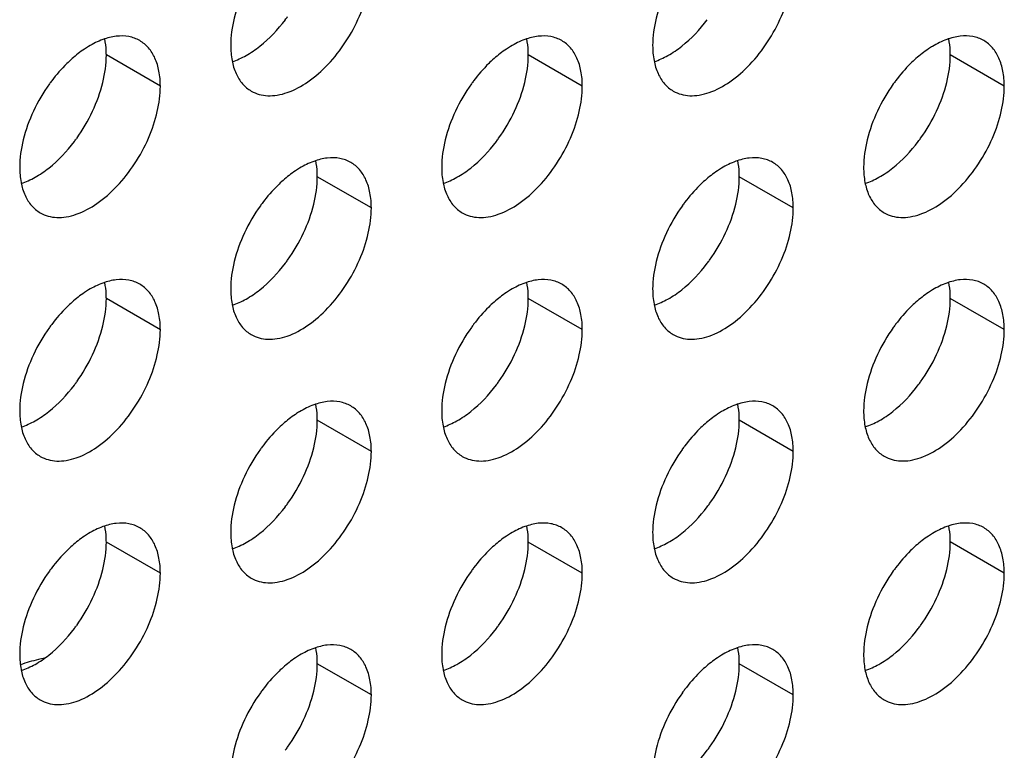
# Model space of a CAD drawing. Header units: inches. Extents: x 0 to 34, y 0 to 22.
# Tile 75 of 79: x 25.049 to 25.668, y 14.695 to 15.155. Entities that reach past the tile are written whole.
import ezdxf

# ---------------------------------------------------------------- set-up
doc = ezdxf.new("R2010")
doc.units = ezdxf.units.IN
doc.header["$LTSCALE"] = 1.87
doc.header["$MEASUREMENT"] = 0
doc.layers.get('0').update_dxf_attribs({"linetype": 'CONTINUOUS'})

msp = doc.modelspace()

# ---------------------------------------------------------------- linework, layer by layer
at = {"color": 9, "linetype": 'CONTINUOUS'}
for p, q in [((25.13749, 15.1128), (25.10355, 15.1324)), ((25.40266, 15.11281), (25.36872, 15.13241)), ((25.66782, 15.11283), (25.63388, 15.13243)), ((25.27008, 15.03626), (25.23613, 15.05586)), ((25.53524, 15.03628), (25.5013, 15.05587)), ((25.13749, 14.95971), (25.10355, 14.97931)), ((25.40266, 14.95973), (25.36872, 14.97932)), ((25.66782, 14.95974), (25.63388, 14.97934)), ((25.27008, 14.88317), (25.23613, 14.90277)), ((25.53524, 14.88319), (25.5013, 14.90279)), ((25.13749, 14.80662), (25.10355, 14.82622)), ((25.40266, 14.80664), (25.36872, 14.82623)), ((25.66782, 14.80665), (25.63388, 14.82625)), ((25.27008, 14.73009), (25.23613, 14.74968)), ((25.53524, 14.7301), (25.5013, 14.7497))]:
    msp.add_line(p, q, dxfattribs=at)
at = {"color": 7, "linetype": 'CONTINUOUS'}
for centre, radius, start, end in [((25.13258, 15.21738), 0.10445, 323.02817, 324.37559), ((25.15266, 15.05333), 0.10445, 143.02817, 144.37559), ((25.41782, 15.05334), 0.10445, 143.02817, 144.37559), ((25.68299, 15.05336), 0.10445, 143.02817, 144.37559), ((25.15525, 15.05151), 0.10762, 144.39348, 154.94902), ((25.42041, 15.05153), 0.10762, 144.39348, 154.94902), ((25.68558, 15.05154), 0.10762, 144.39348, 154.94902), ((24.99741, 15.14265), 0.10762, 324.39348, 334.94902), ((25.26257, 15.14267), 0.10762, 324.39348, 334.94902), ((25.52774, 15.14268), 0.10762, 324.39348, 334.94902), ((25, 15.14083), 0.10445, 323.02817, 324.37559), ((25.26517, 15.14085), 0.10445, 323.02817, 324.37559), ((25.53033, 15.14086), 0.10445, 323.02817, 324.37559), ((25.28783, 14.97497), 0.10762, 144.39348, 154.94902), ((25.28524, 14.97679), 0.10445, 143.02817, 144.37559), ((25.553, 14.97499), 0.10762, 144.39348, 154.94902), ((25.5504, 14.97681), 0.10445, 143.02817, 144.37559), ((25.12999, 15.06611), 0.10762, 324.39348, 334.94902), ((25.39515, 15.06613), 0.10762, 324.39348, 334.94902), ((25.13258, 15.0643), 0.10445, 323.02817, 324.37559), ((25.39775, 15.06431), 0.10445, 323.02817, 324.37559), ((25.15525, 14.89842), 0.10762, 144.39348, 154.94902), ((25.15266, 14.90024), 0.10445, 143.02817, 144.37559), ((25.42041, 14.89844), 0.10762, 144.39348, 154.94902), ((25.41782, 14.90025), 0.10445, 143.02817, 144.37559), ((25.68558, 14.89845), 0.10762, 144.39348, 154.94902), ((25.68299, 14.90027), 0.10445, 143.02817, 144.37559), ((24.99741, 14.98956), 0.10762, 324.39348, 334.94902), ((25.26257, 14.98958), 0.10762, 324.39348, 334.94902), ((25.52774, 14.98959), 0.10762, 324.39348, 334.94902), ((25, 14.98774), 0.10445, 323.02817, 324.37559), ((25.26517, 14.98776), 0.10445, 323.02817, 324.37559), ((25.53033, 14.98777), 0.10445, 323.02817, 324.37559), ((25.28524, 14.8237), 0.10445, 143.02817, 144.37559), ((25.5504, 14.82372), 0.10445, 143.02817, 144.37559), ((25.28783, 14.82189), 0.10762, 144.39348, 154.94902), ((25.553, 14.8219), 0.10762, 144.39348, 154.94902), ((25.12999, 14.91303), 0.10762, 324.39348, 334.94902), ((25.39515, 14.91304), 0.10762, 324.39348, 334.94902), ((25.13258, 14.91121), 0.10445, 323.02817, 324.37559), ((25.39775, 14.91122), 0.10445, 323.02817, 324.37559), ((25.15525, 14.74533), 0.10762, 144.39348, 154.94902), ((25.15266, 14.74715), 0.10445, 143.02817, 144.37559), ((25.42041, 14.74535), 0.10762, 144.39348, 154.94902), ((25.41782, 14.74717), 0.10445, 143.02817, 144.37559), ((25.68558, 14.74536), 0.10762, 144.39348, 154.94902), ((25.68299, 14.74718), 0.10445, 143.02817, 144.37559), ((24.99741, 14.83647), 0.10762, 324.39348, 334.94902), ((25.26257, 14.83649), 0.10762, 324.39348, 334.94902), ((25.52774, 14.8365), 0.10762, 324.39348, 334.94902), ((25, 14.83466), 0.10445, 323.02817, 324.37559), ((25.26517, 14.83467), 0.10445, 323.02817, 324.37559), ((25.53033, 14.83469), 0.10445, 323.02817, 324.37559), ((25.28524, 14.67061), 0.10445, 143.02817, 144.37559), ((25.5504, 14.67063), 0.10445, 143.02817, 144.37559), ((25.28783, 14.6688), 0.10762, 144.39348, 154.94902), ((25.553, 14.66881), 0.10762, 144.39348, 154.94902), ((25.12999, 14.75994), 0.10762, 324.39348, 334.94902), ((25.39515, 14.75995), 0.10762, 324.39348, 334.94902), ((25.13258, 14.75812), 0.10445, 323.02817, 324.37559), ((25.39775, 14.75813), 0.10445, 323.02817, 324.37559)]:
    msp.add_arc(centre, radius, start, end, dxfattribs=at)
for points, knots in [([(25.19463, 15.10971), (25.19617, 15.10882), (25.19957, 15.10741), (25.20517, 15.10658), (25.2112, 15.10703), (25.21994, 15.10935), (25.23113, 15.11547), (25.24348, 15.12641), (25.25441, 15.14039), (25.263, 15.15628), (25.26858, 15.17278), (25.27008, 15.18401), (25.27008, 15.18935)], [0, 0, 0, 0, 0.042859, 0.087488, 0.135321, 0.187286, 0.304552, 0.438224, 0.582573, 0.72973, 0.871322, 1, 1, 1, 1]), ([(25.45979, 15.10972), (25.46134, 15.10883), (25.46473, 15.10742), (25.47034, 15.1066), (25.47636, 15.10704), (25.48511, 15.10937), (25.49629, 15.11549), (25.50865, 15.12643), (25.51957, 15.14041), (25.52817, 15.1563), (25.53375, 15.17279), (25.53524, 15.18402), (25.53524, 15.18937)], [0, 0, 0, 0, 0.042859, 0.087488, 0.135321, 0.187286, 0.304552, 0.438224, 0.582573, 0.72973, 0.871322, 1, 1, 1, 1]), ([(25.19034, 15.17363), (25.18763, 15.16784), (25.18344, 15.15631), (25.18169, 15.14411), (25.18169, 15.13832)], [0, 0, 0, 0, 0.52459, 1, 1, 1, 1]), ([(25.4555, 15.17365), (25.45279, 15.16785), (25.44861, 15.15632), (25.44685, 15.14413), (25.44685, 15.13833)], [0, 0, 0, 0, 0.52459, 1, 1, 1, 1]), ([(25.18268, 15.12819), (25.18567, 15.12917), (25.19175, 15.13196), (25.20362, 15.1401), (25.21139, 15.1484), (25.21603, 15.15456)], [0, 0, 0, 0, 0.219631, 0.462243, 1, 1, 1, 1]), ([(25.44784, 15.1282), (25.45083, 15.12919), (25.45691, 15.13198), (25.46878, 15.14012), (25.47656, 15.14841), (25.4812, 15.15458)], [0, 0, 0, 0, 0.219631, 0.462243, 1, 1, 1, 1]), ([(25.12455, 15.14141), (25.12244, 15.14263), (25.11756, 15.14438), (25.10945, 15.14448), (25.10083, 15.14226), (25.09523, 15.13948), (25.09242, 15.13779)], [0, 0, 0, 0, 0.216672, 0.449394, 0.70907, 1, 1, 1, 1]), ([(25.10355, 15.1324), (25.10355, 15.13328), (25.10348, 15.13668), (25.10308, 15.14007), (25.10257, 15.14253)], [0, 0, 0, 0, 0.260929, 1, 1, 1, 1]), ([(25.13749, 15.1128), (25.13749, 15.11597), (25.13701, 15.12199), (25.13457, 15.13026), (25.13047, 15.13698), (25.12661, 15.14022), (25.12455, 15.14141)], [0, 0, 0, 0, 0.289799, 0.549049, 0.782228, 1, 1, 1, 1]), ([(25.38972, 15.14142), (25.3876, 15.14264), (25.38272, 15.14439), (25.37462, 15.1445), (25.36599, 15.14228), (25.3604, 15.1395), (25.35759, 15.13781)], [0, 0, 0, 0, 0.216672, 0.449394, 0.70907, 1, 1, 1, 1]), ([(25.36872, 15.13241), (25.36872, 15.1333), (25.36864, 15.13669), (25.36825, 15.14008), (25.36774, 15.14254)], [0, 0, 0, 0, 0.260929, 1, 1, 1, 1]), ([(25.40266, 15.11281), (25.40266, 15.11598), (25.40218, 15.122), (25.39974, 15.13028), (25.39563, 15.13699), (25.39178, 15.14023), (25.38972, 15.14142)], [0, 0, 0, 0, 0.289799, 0.549049, 0.782228, 1, 1, 1, 1]), ([(25.65488, 15.14144), (25.65277, 15.14266), (25.64789, 15.1444), (25.63978, 15.14451), (25.63116, 15.14229), (25.62556, 15.13951), (25.62275, 15.13782)], [0, 0, 0, 0, 0.216672, 0.449394, 0.70907, 1, 1, 1, 1]), ([(25.63388, 15.13243), (25.63388, 15.13331), (25.63381, 15.13671), (25.63341, 15.1401), (25.6329, 15.14256)], [0, 0, 0, 0, 0.260929, 1, 1, 1, 1]), ([(25.66782, 15.11283), (25.66782, 15.116), (25.66734, 15.12202), (25.6649, 15.13029), (25.6608, 15.137), (25.65694, 15.14025), (25.65488, 15.14144)], [0, 0, 0, 0, 0.289799, 0.549049, 0.782228, 1, 1, 1, 1]), ([(25.09242, 15.13779), (25.09153, 15.13726), (25.08788, 15.13494), (25.08446, 15.13227), (25.082, 15.13009)], [0, 0, 0, 0, 0.240505, 1, 1, 1, 1]), ([(25.18169, 15.13832), (25.18169, 15.13515), (25.18217, 15.12913), (25.18461, 15.12085), (25.18871, 15.11414), (25.19257, 15.1109), (25.19463, 15.10971)], [0, 0, 0, 0, 0.289799, 0.549049, 0.782228, 1, 1, 1, 1]), ([(25.35759, 15.13781), (25.35669, 15.13727), (25.35305, 15.13495), (25.34963, 15.13228), (25.34717, 15.13011)], [0, 0, 0, 0, 0.240505, 1, 1, 1, 1]), ([(25.44685, 15.13833), (25.44685, 15.13516), (25.44733, 15.12914), (25.44977, 15.12087), (25.45388, 15.11415), (25.45773, 15.11091), (25.45979, 15.10972)], [0, 0, 0, 0, 0.289799, 0.549049, 0.782228, 1, 1, 1, 1]), ([(25.62275, 15.13782), (25.62186, 15.13729), (25.61821, 15.13497), (25.61479, 15.13229), (25.61233, 15.13012)], [0, 0, 0, 0, 0.240505, 1, 1, 1, 1]), ([(25.082, 15.13009), (25.08085, 15.12908), (25.07624, 15.12477), (25.07208, 15.11997), (25.0692, 15.11615)], [0, 0, 0, 0, 0.242395, 1, 1, 1, 1]), ([(25.0949, 15.09708), (25.09761, 15.10287), (25.1018, 15.1144), (25.10355, 15.1266), (25.10355, 15.1324)], [0, 0, 0, 0, 0.52459, 1, 1, 1, 1]), ([(25.34717, 15.13011), (25.34602, 15.12909), (25.3414, 15.12478), (25.33725, 15.11999), (25.33437, 15.11616)], [0, 0, 0, 0, 0.242395, 1, 1, 1, 1]), ([(25.36007, 15.0971), (25.36278, 15.10289), (25.36696, 15.11442), (25.36872, 15.12662), (25.36872, 15.13241)], [0, 0, 0, 0, 0.52459, 1, 1, 1, 1]), ([(25.61233, 15.13012), (25.61118, 15.12911), (25.60657, 15.1248), (25.60241, 15.12), (25.59953, 15.11618)], [0, 0, 0, 0, 0.242395, 1, 1, 1, 1]), ([(25.62523, 15.09711), (25.62794, 15.1029), (25.63213, 15.11443), (25.63388, 15.12663), (25.63388, 15.13243)], [0, 0, 0, 0, 0.52459, 1, 1, 1, 1]), ([(25.06205, 15.03316), (25.06359, 15.03227), (25.06698, 15.03085), (25.07259, 15.03003), (25.07861, 15.03048), (25.08736, 15.0328), (25.09855, 15.03892), (25.1109, 15.04986), (25.12182, 15.06384), (25.13042, 15.07973), (25.136, 15.09622), (25.13749, 15.10746), (25.13749, 15.1128)], [0, 0, 0, 0, 0.042859, 0.087488, 0.135321, 0.187286, 0.304552, 0.438224, 0.582573, 0.72973, 0.871322, 1, 1, 1, 1]), ([(25.32721, 15.03317), (25.32875, 15.03228), (25.33215, 15.03087), (25.33776, 15.03005), (25.34378, 15.03049), (25.35253, 15.03282), (25.36371, 15.03893), (25.37607, 15.04988), (25.38699, 15.06386), (25.39559, 15.07975), (25.40116, 15.09624), (25.40266, 15.10747), (25.40266, 15.11281)], [0, 0, 0, 0, 0.042859, 0.087488, 0.135321, 0.187286, 0.304552, 0.438224, 0.582573, 0.72973, 0.871322, 1, 1, 1, 1]), ([(25.59238, 15.03319), (25.59392, 15.0323), (25.59731, 15.03088), (25.60292, 15.03006), (25.60894, 15.03051), (25.61769, 15.03283), (25.62888, 15.03895), (25.64123, 15.04989), (25.65215, 15.06387), (25.66075, 15.07976), (25.66633, 15.09625), (25.66782, 15.10749), (25.66782, 15.11283)], [0, 0, 0, 0, 0.042859, 0.087488, 0.135321, 0.187286, 0.304552, 0.438224, 0.582573, 0.72973, 0.871322, 1, 1, 1, 1]), ([(25.05775, 15.09708), (25.05505, 15.09129), (25.05086, 15.07976), (25.0491, 15.06756), (25.0491, 15.06176)], [0, 0, 0, 0, 0.52459, 1, 1, 1, 1]), ([(25.32292, 15.09709), (25.32021, 15.0913), (25.31602, 15.07977), (25.31427, 15.06757), (25.31427, 15.06178)], [0, 0, 0, 0, 0.52459, 1, 1, 1, 1]), ([(25.58808, 15.09711), (25.58538, 15.09132), (25.58119, 15.07979), (25.57943, 15.06759), (25.57943, 15.06179)], [0, 0, 0, 0, 0.52459, 1, 1, 1, 1]), ([(25.05009, 15.05163), (25.05309, 15.05262), (25.05916, 15.05541), (25.07104, 15.06355), (25.07881, 15.07185), (25.08345, 15.07801)], [0, 0, 0, 0, 0.219631, 0.462243, 1, 1, 1, 1]), ([(25.31526, 15.05165), (25.31825, 15.05264), (25.32433, 15.05542), (25.3362, 15.06356), (25.34397, 15.07186), (25.34862, 15.07803)], [0, 0, 0, 0, 0.219631, 0.462243, 1, 1, 1, 1]), ([(25.58042, 15.05166), (25.58342, 15.05265), (25.58949, 15.05544), (25.60137, 15.06358), (25.60914, 15.07188), (25.61378, 15.07804)], [0, 0, 0, 0, 0.219631, 0.462243, 1, 1, 1, 1]), ([(25.25713, 15.06487), (25.25502, 15.06609), (25.25014, 15.06784), (25.24203, 15.06794), (25.23341, 15.06572), (25.22781, 15.06294), (25.225, 15.06126)], [0, 0, 0, 0, 0.216672, 0.449394, 0.70907, 1, 1, 1, 1]), ([(25.23613, 15.05586), (25.23613, 15.05675), (25.23606, 15.06014), (25.23566, 15.06353), (25.23515, 15.06599)], [0, 0, 0, 0, 0.260929, 1, 1, 1, 1]), ([(25.5223, 15.06489), (25.52018, 15.06611), (25.5153, 15.06785), (25.5072, 15.06796), (25.49857, 15.06574), (25.49298, 15.06296), (25.49017, 15.06127)], [0, 0, 0, 0, 0.216672, 0.449394, 0.70907, 1, 1, 1, 1]), ([(25.5013, 15.05587), (25.5013, 15.05676), (25.50122, 15.06015), (25.50083, 15.06355), (25.50032, 15.066)], [0, 0, 0, 0, 0.260929, 1, 1, 1, 1]), ([(25.0491, 15.06176), (25.0491, 15.0586), (25.04958, 15.05258), (25.05202, 15.0443), (25.05613, 15.03759), (25.05999, 15.03435), (25.06205, 15.03316)], [0, 0, 0, 0, 0.289799, 0.549049, 0.782228, 1, 1, 1, 1]), ([(25.225, 15.06126), (25.22411, 15.06072), (25.22046, 15.0584), (25.21705, 15.05573), (25.21458, 15.05356)], [0, 0, 0, 0, 0.240505, 1, 1, 1, 1]), ([(25.27008, 15.03626), (25.27008, 15.03943), (25.2696, 15.04545), (25.26716, 15.05372), (25.26305, 15.06044), (25.25919, 15.06368), (25.25713, 15.06487)], [0, 0, 0, 0, 0.289799, 0.549049, 0.782228, 1, 1, 1, 1]), ([(25.31427, 15.06178), (25.31427, 15.05861), (25.31475, 15.05259), (25.31719, 15.04432), (25.32129, 15.0376), (25.32515, 15.03436), (25.32721, 15.03317)], [0, 0, 0, 0, 0.289799, 0.549049, 0.782228, 1, 1, 1, 1]), ([(25.49017, 15.06127), (25.48928, 15.06074), (25.48563, 15.05842), (25.48221, 15.05574), (25.47975, 15.05357)], [0, 0, 0, 0, 0.240505, 1, 1, 1, 1]), ([(25.53524, 15.03628), (25.53524, 15.03944), (25.53476, 15.04547), (25.53232, 15.05374), (25.52822, 15.06045), (25.52436, 15.0637), (25.5223, 15.06489)], [0, 0, 0, 0, 0.289799, 0.549049, 0.782228, 1, 1, 1, 1]), ([(25.57943, 15.06179), (25.57943, 15.05863), (25.57991, 15.0526), (25.58235, 15.04433), (25.58646, 15.03762), (25.59032, 15.03438), (25.59238, 15.03319)], [0, 0, 0, 0, 0.289799, 0.549049, 0.782228, 1, 1, 1, 1]), ([(25.21458, 15.05356), (25.21344, 15.05254), (25.20882, 15.04823), (25.20466, 15.04343), (25.20179, 15.03961)], [0, 0, 0, 0, 0.242395, 1, 1, 1, 1]), ([(25.22749, 15.02054), (25.23019, 15.02634), (25.23438, 15.03787), (25.23613, 15.05006), (25.23613, 15.05586)], [0, 0, 0, 0, 0.52459, 1, 1, 1, 1]), ([(25.47975, 15.05357), (25.4786, 15.05256), (25.47398, 15.04825), (25.46983, 15.04345), (25.46695, 15.03963)], [0, 0, 0, 0, 0.242395, 1, 1, 1, 1]), ([(25.49265, 15.02056), (25.49536, 15.02635), (25.49955, 15.03788), (25.5013, 15.05008), (25.5013, 15.05587)], [0, 0, 0, 0, 0.52459, 1, 1, 1, 1]), ([(25.19463, 14.95662), (25.19617, 14.95573), (25.19957, 14.95432), (25.20517, 14.9535), (25.2112, 14.95394), (25.21994, 14.95627), (25.23113, 14.96238), (25.24348, 14.97333), (25.25441, 14.98731), (25.263, 15.00319), (25.26858, 15.01969), (25.27008, 15.03092), (25.27008, 15.03626)], [0, 0, 0, 0, 0.042859, 0.087488, 0.135321, 0.187286, 0.304552, 0.438224, 0.582573, 0.72973, 0.871322, 1, 1, 1, 1]), ([(25.45979, 14.95663), (25.46134, 14.95574), (25.46473, 14.95433), (25.47034, 14.95351), (25.47636, 14.95395), (25.48511, 14.95628), (25.49629, 14.9624), (25.50865, 14.97334), (25.51957, 14.98732), (25.52817, 15.00321), (25.53375, 15.0197), (25.53524, 15.03094), (25.53524, 15.03628)], [0, 0, 0, 0, 0.042859, 0.087488, 0.135321, 0.187286, 0.304552, 0.438224, 0.582573, 0.72973, 0.871322, 1, 1, 1, 1]), ([(25.19034, 15.02054), (25.18763, 15.01475), (25.18344, 15.00322), (25.18169, 14.99102), (25.18169, 14.98523)], [0, 0, 0, 0, 0.52459, 1, 1, 1, 1]), ([(25.4555, 15.02056), (25.45279, 15.01476), (25.44861, 15.00324), (25.44685, 14.99104), (25.44685, 14.98524)], [0, 0, 0, 0, 0.52459, 1, 1, 1, 1]), ([(25.18268, 14.9751), (25.18567, 14.97608), (25.19175, 14.97887), (25.20362, 14.98701), (25.21139, 14.99531), (25.21603, 15.00148)], [0, 0, 0, 0, 0.219631, 0.462243, 1, 1, 1, 1]), ([(25.44784, 14.97511), (25.45083, 14.9761), (25.45691, 14.97889), (25.46878, 14.98703), (25.47656, 14.99532), (25.4812, 15.00149)], [0, 0, 0, 0, 0.219631, 0.462243, 1, 1, 1, 1]), ([(25.12455, 14.98832), (25.12244, 14.98954), (25.11756, 14.99129), (25.10945, 14.99139), (25.10083, 14.98917), (25.09523, 14.98639), (25.09242, 14.98471)], [0, 0, 0, 0, 0.216672, 0.449394, 0.70907, 1, 1, 1, 1]), ([(25.10355, 14.97931), (25.10355, 14.98019), (25.10348, 14.98359), (25.10308, 14.98698), (25.10257, 14.98944)], [0, 0, 0, 0, 0.260929, 1, 1, 1, 1]), ([(25.13749, 14.95971), (25.13749, 14.96288), (25.13701, 14.9689), (25.13457, 14.97717), (25.13047, 14.98389), (25.12661, 14.98713), (25.12455, 14.98832)], [0, 0, 0, 0, 0.289799, 0.549049, 0.782228, 1, 1, 1, 1]), ([(25.38972, 14.98833), (25.3876, 14.98956), (25.38272, 14.9913), (25.37462, 14.99141), (25.36599, 14.98919), (25.3604, 14.98641), (25.35759, 14.98472)], [0, 0, 0, 0, 0.216672, 0.449394, 0.70907, 1, 1, 1, 1]), ([(25.36872, 14.97932), (25.36872, 14.98021), (25.36864, 14.9836), (25.36825, 14.987), (25.36774, 14.98945)], [0, 0, 0, 0, 0.260929, 1, 1, 1, 1]), ([(25.40266, 14.95973), (25.40266, 14.96289), (25.40218, 14.96891), (25.39974, 14.97719), (25.39563, 14.9839), (25.39178, 14.98714), (25.38972, 14.98833)], [0, 0, 0, 0, 0.289799, 0.549049, 0.782228, 1, 1, 1, 1]), ([(25.65488, 14.98835), (25.65277, 14.98957), (25.64789, 14.99132), (25.63978, 14.99142), (25.63116, 14.9892), (25.62556, 14.98642), (25.62275, 14.98474)], [0, 0, 0, 0, 0.216672, 0.449394, 0.70907, 1, 1, 1, 1]), ([(25.63388, 14.97934), (25.63388, 14.98022), (25.63381, 14.98362), (25.63341, 14.98701), (25.6329, 14.98947)], [0, 0, 0, 0, 0.260929, 1, 1, 1, 1]), ([(25.66782, 14.95974), (25.66782, 14.96291), (25.66734, 14.96893), (25.6649, 14.9772), (25.6608, 14.98392), (25.65694, 14.98716), (25.65488, 14.98835)], [0, 0, 0, 0, 0.289799, 0.549049, 0.782228, 1, 1, 1, 1]), ([(25.09242, 14.98471), (25.09153, 14.98417), (25.08788, 14.98185), (25.08446, 14.97918), (25.082, 14.977)], [0, 0, 0, 0, 0.240505, 1, 1, 1, 1]), ([(25.0949, 14.94399), (25.09761, 14.94979), (25.1018, 14.96131), (25.10355, 14.97351), (25.10355, 14.97931)], [0, 0, 0, 0, 0.52459, 1, 1, 1, 1]), ([(25.18169, 14.98523), (25.18169, 14.98206), (25.18217, 14.97604), (25.18461, 14.96777), (25.18871, 14.96105), (25.19257, 14.95781), (25.19463, 14.95662)], [0, 0, 0, 0, 0.289799, 0.549049, 0.782228, 1, 1, 1, 1]), ([(25.35759, 14.98472), (25.35669, 14.98419), (25.35305, 14.98187), (25.34963, 14.97919), (25.34717, 14.97702)], [0, 0, 0, 0, 0.240505, 1, 1, 1, 1]), ([(25.36007, 14.94401), (25.36278, 14.9498), (25.36696, 14.96133), (25.36872, 14.97353), (25.36872, 14.97932)], [0, 0, 0, 0, 0.52459, 1, 1, 1, 1]), ([(25.44685, 14.98524), (25.44685, 14.98208), (25.44733, 14.97605), (25.44977, 14.96778), (25.45388, 14.96107), (25.45773, 14.95782), (25.45979, 14.95663)], [0, 0, 0, 0, 0.289799, 0.549049, 0.782228, 1, 1, 1, 1]), ([(25.62275, 14.98474), (25.62186, 14.9842), (25.61821, 14.98188), (25.61479, 14.97921), (25.61233, 14.97703)], [0, 0, 0, 0, 0.240505, 1, 1, 1, 1]), ([(25.62523, 14.94402), (25.62794, 14.94982), (25.63213, 14.96134), (25.63388, 14.97354), (25.63388, 14.97934)], [0, 0, 0, 0, 0.52459, 1, 1, 1, 1]), ([(25.082, 14.977), (25.08085, 14.97599), (25.07624, 14.97168), (25.07208, 14.96688), (25.0692, 14.96306)], [0, 0, 0, 0, 0.242395, 1, 1, 1, 1]), ([(25.34717, 14.97702), (25.34602, 14.97601), (25.3414, 14.9717), (25.33725, 14.9669), (25.33437, 14.96308)], [0, 0, 0, 0, 0.242395, 1, 1, 1, 1]), ([(25.61233, 14.97703), (25.61118, 14.97602), (25.60657, 14.97171), (25.60241, 14.96691), (25.59953, 14.96309)], [0, 0, 0, 0, 0.242395, 1, 1, 1, 1]), ([(25.06205, 14.88007), (25.06359, 14.87918), (25.06698, 14.87777), (25.07259, 14.87694), (25.07861, 14.87739), (25.08736, 14.87972), (25.09855, 14.88583), (25.1109, 14.89677), (25.12182, 14.91075), (25.13042, 14.92664), (25.136, 14.94314), (25.13749, 14.95437), (25.13749, 14.95971)], [0, 0, 0, 0, 0.042859, 0.087488, 0.135321, 0.187286, 0.304552, 0.438224, 0.582573, 0.72973, 0.871322, 1, 1, 1, 1]), ([(25.32721, 14.88008), (25.32875, 14.87919), (25.33215, 14.87778), (25.33776, 14.87696), (25.34378, 14.8774), (25.35253, 14.87973), (25.36371, 14.88585), (25.37607, 14.89679), (25.38699, 14.91077), (25.39559, 14.92666), (25.40116, 14.94315), (25.40266, 14.95438), (25.40266, 14.95973)], [0, 0, 0, 0, 0.042859, 0.087488, 0.135321, 0.187286, 0.304552, 0.438224, 0.582573, 0.72973, 0.871322, 1, 1, 1, 1]), ([(25.59238, 14.8801), (25.59392, 14.87921), (25.59731, 14.8778), (25.60292, 14.87697), (25.60894, 14.87742), (25.61769, 14.87974), (25.62888, 14.88586), (25.64123, 14.8968), (25.65215, 14.91078), (25.66075, 14.92667), (25.66633, 14.94317), (25.66782, 14.9544), (25.66782, 14.95974)], [0, 0, 0, 0, 0.042859, 0.087488, 0.135321, 0.187286, 0.304552, 0.438224, 0.582573, 0.72973, 0.871322, 1, 1, 1, 1]), ([(25.05775, 14.94399), (25.05505, 14.9382), (25.05086, 14.92667), (25.0491, 14.91447), (25.0491, 14.90868)], [0, 0, 0, 0, 0.52459, 1, 1, 1, 1]), ([(25.32292, 14.94401), (25.32021, 14.93821), (25.31602, 14.92669), (25.31427, 14.91449), (25.31427, 14.90869)], [0, 0, 0, 0, 0.52459, 1, 1, 1, 1]), ([(25.58808, 14.94402), (25.58538, 14.93823), (25.58119, 14.9267), (25.57943, 14.9145), (25.57943, 14.90871)], [0, 0, 0, 0, 0.52459, 1, 1, 1, 1]), ([(25.05009, 14.89855), (25.05309, 14.89953), (25.05916, 14.90232), (25.07104, 14.91046), (25.07881, 14.91876), (25.08345, 14.92492)], [0, 0, 0, 0, 0.219631, 0.462243, 1, 1, 1, 1]), ([(25.31526, 14.89856), (25.31825, 14.89955), (25.32433, 14.90234), (25.3362, 14.91048), (25.34397, 14.91877), (25.34862, 14.92494)], [0, 0, 0, 0, 0.219631, 0.462243, 1, 1, 1, 1]), ([(25.58042, 14.89858), (25.58342, 14.89956), (25.58949, 14.90235), (25.60137, 14.91049), (25.60914, 14.91879), (25.61378, 14.92495)], [0, 0, 0, 0, 0.219631, 0.462243, 1, 1, 1, 1]), ([(25.25713, 14.91178), (25.25502, 14.913), (25.25014, 14.91475), (25.24203, 14.91486), (25.23341, 14.91264), (25.22781, 14.90986), (25.225, 14.90817)], [0, 0, 0, 0, 0.216672, 0.449394, 0.70907, 1, 1, 1, 1]), ([(25.23613, 14.90277), (25.23613, 14.90366), (25.23606, 14.90705), (25.23566, 14.91044), (25.23515, 14.9129)], [0, 0, 0, 0, 0.260929, 1, 1, 1, 1]), ([(25.27008, 14.88317), (25.27008, 14.88634), (25.2696, 14.89236), (25.26716, 14.90064), (25.26305, 14.90735), (25.25919, 14.91059), (25.25713, 14.91178)], [0, 0, 0, 0, 0.289799, 0.549049, 0.782228, 1, 1, 1, 1]), ([(25.5223, 14.9118), (25.52018, 14.91302), (25.5153, 14.91476), (25.5072, 14.91487), (25.49857, 14.91265), (25.49298, 14.90987), (25.49017, 14.90818)], [0, 0, 0, 0, 0.216672, 0.449394, 0.70907, 1, 1, 1, 1]), ([(25.5013, 14.90279), (25.5013, 14.90367), (25.50122, 14.90707), (25.50083, 14.91046), (25.50032, 14.91292)], [0, 0, 0, 0, 0.260929, 1, 1, 1, 1]), ([(25.53524, 14.88319), (25.53524, 14.88636), (25.53476, 14.89238), (25.53232, 14.90065), (25.52822, 14.90737), (25.52436, 14.91061), (25.5223, 14.9118)], [0, 0, 0, 0, 0.289799, 0.549049, 0.782228, 1, 1, 1, 1]), ([(25.0491, 14.90868), (25.0491, 14.90551), (25.04958, 14.89949), (25.05202, 14.89121), (25.05613, 14.8845), (25.05999, 14.88126), (25.06205, 14.88007)], [0, 0, 0, 0, 0.289799, 0.549049, 0.782228, 1, 1, 1, 1]), ([(25.225, 14.90817), (25.22411, 14.90763), (25.22046, 14.90531), (25.21705, 14.90264), (25.21458, 14.90047)], [0, 0, 0, 0, 0.240505, 1, 1, 1, 1]), ([(25.31427, 14.90869), (25.31427, 14.90552), (25.31475, 14.8995), (25.31719, 14.89123), (25.32129, 14.88451), (25.32515, 14.88127), (25.32721, 14.88008)], [0, 0, 0, 0, 0.289799, 0.549049, 0.782228, 1, 1, 1, 1]), ([(25.49017, 14.90818), (25.48928, 14.90765), (25.48563, 14.90533), (25.48221, 14.90266), (25.47975, 14.90048)], [0, 0, 0, 0, 0.240505, 1, 1, 1, 1]), ([(25.57943, 14.90871), (25.57943, 14.90554), (25.57991, 14.89952), (25.58235, 14.89124), (25.58646, 14.88453), (25.59032, 14.88129), (25.59238, 14.8801)], [0, 0, 0, 0, 0.289799, 0.549049, 0.782228, 1, 1, 1, 1]), ([(25.21458, 14.90047), (25.21344, 14.89946), (25.20882, 14.89514), (25.20466, 14.89035), (25.20179, 14.88652)], [0, 0, 0, 0, 0.242395, 1, 1, 1, 1]), ([(25.22749, 14.86746), (25.23019, 14.87325), (25.23438, 14.88478), (25.23613, 14.89698), (25.23613, 14.90277)], [0, 0, 0, 0, 0.52459, 1, 1, 1, 1]), ([(25.47975, 14.90048), (25.4786, 14.89947), (25.47398, 14.89516), (25.46983, 14.89036), (25.46695, 14.88654)], [0, 0, 0, 0, 0.242395, 1, 1, 1, 1]), ([(25.49265, 14.86747), (25.49536, 14.87326), (25.49955, 14.88479), (25.5013, 14.89699), (25.5013, 14.90279)], [0, 0, 0, 0, 0.52459, 1, 1, 1, 1]), ([(25.19463, 14.80353), (25.19617, 14.80264), (25.19957, 14.80123), (25.20517, 14.80041), (25.2112, 14.80085), (25.21994, 14.80318), (25.23113, 14.80929), (25.24348, 14.82024), (25.25441, 14.83422), (25.263, 14.85011), (25.26858, 14.8666), (25.27008, 14.87783), (25.27008, 14.88317)], [0, 0, 0, 0, 0.042859, 0.087488, 0.135321, 0.187286, 0.304552, 0.438224, 0.582573, 0.72973, 0.871322, 1, 1, 1, 1]), ([(25.45979, 14.80355), (25.46134, 14.80266), (25.46473, 14.80124), (25.47034, 14.80042), (25.47636, 14.80087), (25.48511, 14.80319), (25.49629, 14.80931), (25.50865, 14.82025), (25.51957, 14.83423), (25.52817, 14.85012), (25.53375, 14.86661), (25.53524, 14.87785), (25.53524, 14.88319)], [0, 0, 0, 0, 0.042859, 0.087488, 0.135321, 0.187286, 0.304552, 0.438224, 0.582573, 0.72973, 0.871322, 1, 1, 1, 1]), ([(25.19034, 14.86745), (25.18763, 14.86166), (25.18344, 14.85013), (25.18169, 14.83793), (25.18169, 14.83214)], [0, 0, 0, 0, 0.52459, 1, 1, 1, 1]), ([(25.4555, 14.86747), (25.45279, 14.86168), (25.44861, 14.85015), (25.44685, 14.83795), (25.44685, 14.83215)], [0, 0, 0, 0, 0.52459, 1, 1, 1, 1]), ([(25.18268, 14.82201), (25.18567, 14.823), (25.19175, 14.82578), (25.20362, 14.83392), (25.21139, 14.84222), (25.21603, 14.84839)], [0, 0, 0, 0, 0.219631, 0.462243, 1, 1, 1, 1]), ([(25.44784, 14.82202), (25.45083, 14.82301), (25.45691, 14.8258), (25.46878, 14.83394), (25.47656, 14.84224), (25.4812, 14.8484)], [0, 0, 0, 0, 0.219631, 0.462243, 1, 1, 1, 1]), ([(25.12455, 14.83523), (25.12244, 14.83645), (25.11756, 14.8382), (25.10945, 14.8383), (25.10083, 14.83608), (25.09523, 14.8333), (25.09242, 14.83162)], [0, 0, 0, 0, 0.216672, 0.449394, 0.70907, 1, 1, 1, 1]), ([(25.38972, 14.83525), (25.3876, 14.83647), (25.38272, 14.83821), (25.37462, 14.83832), (25.36599, 14.8361), (25.3604, 14.83332), (25.35759, 14.83163)], [0, 0, 0, 0, 0.216672, 0.449394, 0.70907, 1, 1, 1, 1]), ([(25.65488, 14.83526), (25.65277, 14.83648), (25.64789, 14.83823), (25.63978, 14.83833), (25.63116, 14.83611), (25.62556, 14.83333), (25.62275, 14.83165)], [0, 0, 0, 0, 0.216672, 0.449394, 0.70907, 1, 1, 1, 1]), ([(25.09242, 14.83162), (25.09153, 14.83108), (25.08788, 14.82876), (25.08446, 14.82609), (25.082, 14.82392)], [0, 0, 0, 0, 0.240505, 1, 1, 1, 1]), ([(25.10355, 14.82622), (25.10355, 14.82711), (25.10348, 14.8305), (25.10308, 14.83389), (25.10257, 14.83635)], [0, 0, 0, 0, 0.260929, 1, 1, 1, 1]), ([(25.13749, 14.80662), (25.13749, 14.80979), (25.13701, 14.81581), (25.13457, 14.82408), (25.13047, 14.8308), (25.12661, 14.83404), (25.12455, 14.83523)], [0, 0, 0, 0, 0.289799, 0.549049, 0.782228, 1, 1, 1, 1]), ([(25.18169, 14.83214), (25.18169, 14.82897), (25.18217, 14.82295), (25.18461, 14.81468), (25.18871, 14.80796), (25.19257, 14.80472), (25.19463, 14.80353)], [0, 0, 0, 0, 0.289799, 0.549049, 0.782228, 1, 1, 1, 1]), ([(25.35759, 14.83163), (25.35669, 14.8311), (25.35305, 14.82878), (25.34963, 14.8261), (25.34717, 14.82393)], [0, 0, 0, 0, 0.240505, 1, 1, 1, 1]), ([(25.36872, 14.82623), (25.36872, 14.82712), (25.36864, 14.83052), (25.36825, 14.83391), (25.36774, 14.83636)], [0, 0, 0, 0, 0.260929, 1, 1, 1, 1]), ([(25.40266, 14.80664), (25.40266, 14.8098), (25.40218, 14.81583), (25.39974, 14.8241), (25.39563, 14.83081), (25.39178, 14.83406), (25.38972, 14.83525)], [0, 0, 0, 0, 0.289799, 0.549049, 0.782228, 1, 1, 1, 1]), ([(25.44685, 14.83215), (25.44685, 14.82899), (25.44733, 14.82297), (25.44977, 14.81469), (25.45388, 14.80798), (25.45773, 14.80474), (25.45979, 14.80355)], [0, 0, 0, 0, 0.289799, 0.549049, 0.782228, 1, 1, 1, 1]), ([(25.62275, 14.83165), (25.62186, 14.83111), (25.61821, 14.82879), (25.61479, 14.82612), (25.61233, 14.82395)], [0, 0, 0, 0, 0.240505, 1, 1, 1, 1]), ([(25.63388, 14.82625), (25.63388, 14.82714), (25.63381, 14.83053), (25.63341, 14.83392), (25.6329, 14.83638)], [0, 0, 0, 0, 0.260929, 1, 1, 1, 1]), ([(25.66782, 14.80665), (25.66782, 14.80982), (25.66734, 14.81584), (25.6649, 14.82411), (25.6608, 14.83083), (25.65694, 14.83407), (25.65488, 14.83526)], [0, 0, 0, 0, 0.289799, 0.549049, 0.782228, 1, 1, 1, 1]), ([(25.0949, 14.7909), (25.09761, 14.7967), (25.1018, 14.80823), (25.10355, 14.82043), (25.10355, 14.82622)], [0, 0, 0, 0, 0.52459, 1, 1, 1, 1]), ([(25.36007, 14.79092), (25.36278, 14.79671), (25.36696, 14.80824), (25.36872, 14.82044), (25.36872, 14.82623)], [0, 0, 0, 0, 0.52459, 1, 1, 1, 1]), ([(25.62523, 14.79093), (25.62794, 14.79673), (25.63213, 14.80826), (25.63388, 14.82045), (25.63388, 14.82625)], [0, 0, 0, 0, 0.52459, 1, 1, 1, 1]), ([(25.082, 14.82392), (25.08085, 14.8229), (25.07624, 14.81859), (25.07208, 14.81379), (25.0692, 14.80997)], [0, 0, 0, 0, 0.242395, 1, 1, 1, 1]), ([(25.34717, 14.82393), (25.34602, 14.82292), (25.3414, 14.81861), (25.33725, 14.81381), (25.33437, 14.80999)], [0, 0, 0, 0, 0.242395, 1, 1, 1, 1]), ([(25.61233, 14.82395), (25.61118, 14.82293), (25.60657, 14.81862), (25.60241, 14.81382), (25.59953, 14.81)], [0, 0, 0, 0, 0.242395, 1, 1, 1, 1]), ([(25.06205, 14.72698), (25.06359, 14.72609), (25.06698, 14.72468), (25.07259, 14.72386), (25.07861, 14.7243), (25.08736, 14.72663), (25.09855, 14.73274), (25.1109, 14.74369), (25.12182, 14.75767), (25.13042, 14.77356), (25.136, 14.79005), (25.13749, 14.80128), (25.13749, 14.80662)], [0, 0, 0, 0, 0.042859, 0.087488, 0.135321, 0.187286, 0.304552, 0.438224, 0.582573, 0.72973, 0.871322, 1, 1, 1, 1]), ([(25.32721, 14.72699), (25.32875, 14.7261), (25.33215, 14.72469), (25.33776, 14.72387), (25.34378, 14.72431), (25.35253, 14.72664), (25.36371, 14.73276), (25.37607, 14.7437), (25.38699, 14.75768), (25.39559, 14.77357), (25.40116, 14.79006), (25.40266, 14.8013), (25.40266, 14.80664)], [0, 0, 0, 0, 0.042859, 0.087488, 0.135321, 0.187286, 0.304552, 0.438224, 0.582573, 0.72973, 0.871322, 1, 1, 1, 1]), ([(25.59238, 14.72701), (25.59392, 14.72612), (25.59731, 14.72471), (25.60292, 14.72389), (25.60894, 14.72433), (25.61769, 14.72666), (25.62888, 14.73277), (25.64123, 14.74372), (25.65215, 14.7577), (25.66075, 14.77358), (25.66633, 14.79008), (25.66782, 14.80131), (25.66782, 14.80665)], [0, 0, 0, 0, 0.042859, 0.087488, 0.135321, 0.187286, 0.304552, 0.438224, 0.582573, 0.72973, 0.871322, 1, 1, 1, 1]), ([(25.05775, 14.7909), (25.05505, 14.78511), (25.05086, 14.77358), (25.0491, 14.76138), (25.0491, 14.75559)], [0, 0, 0, 0, 0.52459, 1, 1, 1, 1]), ([(25.32292, 14.79092), (25.32021, 14.78512), (25.31602, 14.7736), (25.31427, 14.7614), (25.31427, 14.7556)], [0, 0, 0, 0, 0.52459, 1, 1, 1, 1]), ([(25.58808, 14.79093), (25.58538, 14.78514), (25.58119, 14.77361), (25.57943, 14.76141), (25.57943, 14.75562)], [0, 0, 0, 0, 0.52459, 1, 1, 1, 1]), ([(25.05009, 14.74546), (25.05309, 14.74645), (25.05916, 14.74923), (25.07104, 14.75737), (25.07881, 14.76567), (25.08345, 14.77184)], [0, 0, 0, 0, 0.219631, 0.462243, 1, 1, 1, 1]), ([(25.31526, 14.74547), (25.31825, 14.74646), (25.32433, 14.74925), (25.3362, 14.75739), (25.34397, 14.76568), (25.34862, 14.77185)], [0, 0, 0, 0, 0.219631, 0.462243, 1, 1, 1, 1]), ([(25.58042, 14.74549), (25.58342, 14.74647), (25.58949, 14.74926), (25.60137, 14.7574), (25.60914, 14.7657), (25.61378, 14.77187)], [0, 0, 0, 0, 0.219631, 0.462243, 1, 1, 1, 1]), ([(25.25713, 14.75869), (25.25502, 14.75992), (25.25014, 14.76166), (25.24203, 14.76177), (25.23341, 14.75955), (25.22781, 14.75677), (25.225, 14.75508)], [0, 0, 0, 0, 0.216672, 0.449394, 0.70907, 1, 1, 1, 1]), ([(25.23613, 14.74968), (25.23613, 14.75057), (25.23606, 14.75396), (25.23566, 14.75736), (25.23515, 14.75981)], [0, 0, 0, 0, 0.260929, 1, 1, 1, 1]), ([(25.27008, 14.73009), (25.27008, 14.73325), (25.2696, 14.73928), (25.26716, 14.74755), (25.26305, 14.75426), (25.25919, 14.7575), (25.25713, 14.75869)], [0, 0, 0, 0, 0.289799, 0.549049, 0.782228, 1, 1, 1, 1]), ([(25.5223, 14.75871), (25.52018, 14.75993), (25.5153, 14.76168), (25.5072, 14.76178), (25.49857, 14.75956), (25.49298, 14.75678), (25.49017, 14.7551)], [0, 0, 0, 0, 0.216672, 0.449394, 0.70907, 1, 1, 1, 1]), ([(25.5013, 14.7497), (25.5013, 14.75058), (25.50122, 14.75398), (25.50083, 14.75737), (25.50032, 14.75983)], [0, 0, 0, 0, 0.260929, 1, 1, 1, 1]), ([(25.53524, 14.7301), (25.53524, 14.73327), (25.53476, 14.73929), (25.53232, 14.74756), (25.52822, 14.75428), (25.52436, 14.75752), (25.5223, 14.75871)], [0, 0, 0, 0, 0.289799, 0.549049, 0.782228, 1, 1, 1, 1]), ([(25.0491, 14.75559), (25.0491, 14.75242), (25.04958, 14.7464), (25.05202, 14.73813), (25.05613, 14.73141), (25.05999, 14.72817), (25.06205, 14.72698)], [0, 0, 0, 0, 0.289799, 0.549049, 0.782228, 1, 1, 1, 1]), ([(25.06478, 14.7532), (25.06346, 14.75294), (25.0583, 14.75181), (25.05321, 14.75035), (25.0495, 14.74906)], [0, 0, 0, 0, 0.255468, 1, 1, 1, 1]), ([(25.225, 14.75508), (25.22411, 14.75455), (25.22046, 14.75223), (25.21705, 14.74955), (25.21458, 14.74738)], [0, 0, 0, 0, 0.240505, 1, 1, 1, 1]), ([(25.31427, 14.7556), (25.31427, 14.75244), (25.31475, 14.74641), (25.31719, 14.73814), (25.32129, 14.73143), (25.32515, 14.72818), (25.32721, 14.72699)], [0, 0, 0, 0, 0.289799, 0.549049, 0.782228, 1, 1, 1, 1]), ([(25.49017, 14.7551), (25.48928, 14.75456), (25.48563, 14.75224), (25.48221, 14.74957), (25.47975, 14.74739)], [0, 0, 0, 0, 0.240505, 1, 1, 1, 1]), ([(25.57943, 14.75562), (25.57943, 14.75245), (25.57991, 14.74643), (25.58235, 14.73816), (25.58646, 14.73144), (25.59032, 14.7282), (25.59238, 14.72701)], [0, 0, 0, 0, 0.289799, 0.549049, 0.782228, 1, 1, 1, 1]), ([(25.21458, 14.74738), (25.21344, 14.74637), (25.20882, 14.74206), (25.20466, 14.73726), (25.20179, 14.73344)], [0, 0, 0, 0, 0.242395, 1, 1, 1, 1]), ([(25.22749, 14.71437), (25.23019, 14.72016), (25.23438, 14.73169), (25.23613, 14.74389), (25.23613, 14.74968)], [0, 0, 0, 0, 0.52459, 1, 1, 1, 1]), ([(25.47975, 14.74739), (25.4786, 14.74638), (25.47398, 14.74207), (25.46983, 14.73727), (25.46695, 14.73345)], [0, 0, 0, 0, 0.242395, 1, 1, 1, 1]), ([(25.49265, 14.71438), (25.49536, 14.72018), (25.49955, 14.7317), (25.5013, 14.7439), (25.5013, 14.7497)], [0, 0, 0, 0, 0.52459, 1, 1, 1, 1]), ([(25.19463, 14.65044), (25.19617, 14.64955), (25.19957, 14.64814), (25.20517, 14.64732), (25.2112, 14.64776), (25.21994, 14.65009), (25.23113, 14.65621), (25.24348, 14.66715), (25.25441, 14.68113), (25.263, 14.69702), (25.26858, 14.71351), (25.27008, 14.72474), (25.27008, 14.73009)], [0, 0, 0, 0, 0.042859, 0.087488, 0.135321, 0.187286, 0.304552, 0.438224, 0.582573, 0.72973, 0.871322, 1, 1, 1, 1]), ([(25.45979, 14.65046), (25.46134, 14.64957), (25.46473, 14.64816), (25.47034, 14.64733), (25.47636, 14.64778), (25.48511, 14.65011), (25.49629, 14.65622), (25.50865, 14.66716), (25.51957, 14.68114), (25.52817, 14.69703), (25.53375, 14.71353), (25.53524, 14.72476), (25.53524, 14.7301)], [0, 0, 0, 0, 0.042859, 0.087488, 0.135321, 0.187286, 0.304552, 0.438224, 0.582573, 0.72973, 0.871322, 1, 1, 1, 1]), ([(25.19034, 14.71437), (25.18763, 14.70857), (25.18344, 14.69705), (25.18169, 14.68485), (25.18169, 14.67905)], [0, 0, 0, 0, 0.52459, 1, 1, 1, 1]), ([(25.4555, 14.71438), (25.45279, 14.70859), (25.44861, 14.69706), (25.44685, 14.68486), (25.44685, 14.67907)], [0, 0, 0, 0, 0.52459, 1, 1, 1, 1]), ([(25.44784, 14.66894), (25.45083, 14.66992), (25.45691, 14.67271), (25.46878, 14.68085), (25.47656, 14.68915), (25.4812, 14.69531)], [0, 0, 0, 0, 0.219631, 0.462243, 1, 1, 1, 1])]:
    msp.add_open_spline(points, degree=3, knots=knots, dxfattribs=at)

doc.saveas('drawing.dxf')
